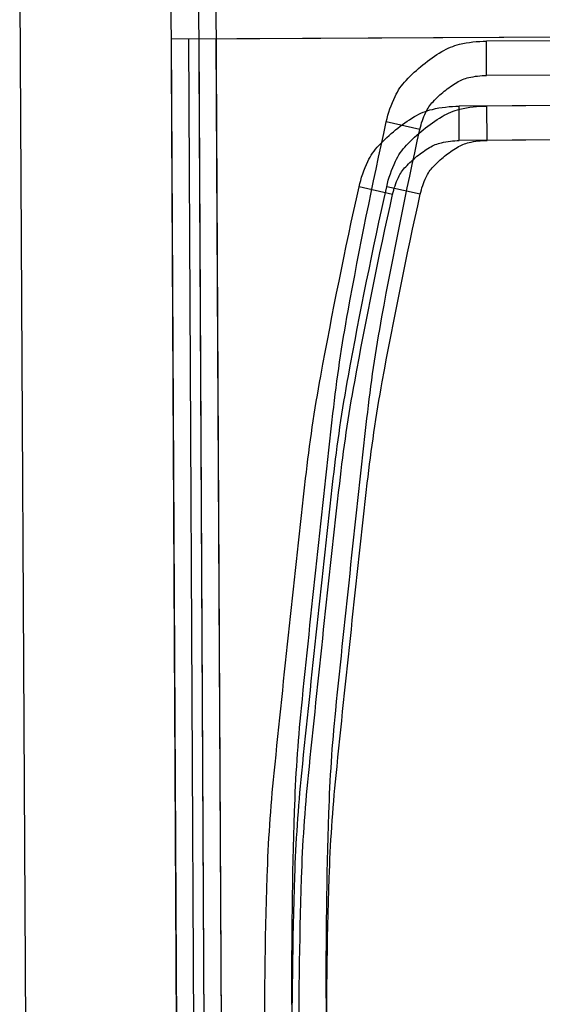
# Model space of a CAD drawing. Header units: inches. Extents: x -3371 to 2763, y -983 to 646.
# Tile 36 of 96: x -1104 to -1089, y -441 to -412. Entities that reach past the tile are written whole.
import ezdxf

# ---------------------------------------------------------------- set-up
doc = ezdxf.new("R2010")
doc.units = ezdxf.units.IN
doc.header["$LTSCALE"] = 12
doc.header["$MEASUREMENT"] = 0
doc.layers.add('White', color=7, linetype='Continuous')

msp = doc.modelspace()

# ---------------------------------------------------------------- linework, layer by layer
at = {"layer": 'White', "color": 7}
for p, q in [((-1103.446, -478.694), (-1103.818, -408.167)), ((-1099.418, -411.474), (-1099.096, -472.694))]:
    msp.add_line(p, q, dxfattribs=at)
at = {"layer": 'White', "color": 7, "linetype": 'Continuous'}
for p, q in [((-1098.617, -410.802), (-1098.301, -470.801)), ((-1098.617, -410.802), (-1098.301, -470.801)), ((-1098.617, -410.802), (-1098.301, -470.801)), ((-1098.617, -410.802), (-1098.301, -470.801)), ((-1098.617, -410.802), (-1098.301, -470.801)), ((-1098.117, -410.8), (-1097.801, -470.799)), ((-1098.117, -410.8), (-1097.801, -470.799)), ((-1098.117, -410.8), (-1097.801, -470.799)), ((-1098.117, -410.8), (-1097.801, -470.799)), ((-1098.117, -410.8), (-1097.801, -470.799)), ((-1099.411, -412.695), (-1070.912, -412.545)), ((-1099.411, -412.695), (-1070.912, -412.545)), ((-1099.411, -412.695), (-1070.912, -412.545)), ((-1099.411, -412.695), (-1070.912, -412.545)), ((-1099.411, -412.695), (-1070.912, -412.545)), ((-1099.411, -412.695), (-1099.096, -472.694)), ((-1099.411, -412.695), (-1099.096, -472.694)), ((-1099.411, -412.695), (-1099.096, -472.694)), ((-1099.411, -412.695), (-1099.096, -472.694)), ((-1099.411, -412.695), (-1099.096, -472.694)), ((-1098.911, -412.693), (-1098.596, -472.692)), ((-1098.911, -412.693), (-1098.596, -472.692)), ((-1098.911, -412.693), (-1098.596, -472.692)), ((-1098.911, -412.693), (-1098.596, -472.692)), ((-1098.911, -412.693), (-1098.596, -472.692)), ((-1098.607, -412.691), (-1070.107, -412.541)), ((-1098.607, -412.691), (-1070.107, -412.541)), ((-1098.607, -412.691), (-1070.107, -412.541)), ((-1098.607, -412.691), (-1070.107, -412.541)), ((-1098.607, -412.691), (-1070.107, -412.541)), ((-1098.607, -412.691), (-1098.291, -472.69)), ((-1098.607, -412.691), (-1098.291, -472.69)), ((-1098.607, -412.691), (-1098.291, -472.69)), ((-1098.607, -412.691), (-1098.291, -472.69)), ((-1098.607, -412.691), (-1098.291, -472.69)), ((-1098.107, -412.688), (-1097.791, -472.688)), ((-1098.107, -412.688), (-1097.791, -472.688)), ((-1098.107, -412.688), (-1097.791, -472.688)), ((-1098.107, -412.688), (-1097.791, -472.688)), ((-1098.107, -412.688), (-1097.791, -472.688)), ((-1076.603, -412.686), (-1090.238, -412.758)), ((-1076.603, -412.686), (-1090.238, -412.758)), ((-1076.603, -412.686), (-1090.238, -412.758)), ((-1076.603, -412.686), (-1090.238, -412.758)), ((-1076.603, -412.686), (-1090.238, -412.758)), ((-1090.232, -413.758), (-1090.238, -412.758)), ((-1090.232, -413.758), (-1090.238, -412.758)), ((-1090.232, -413.758), (-1090.238, -412.758)), ((-1090.232, -413.758), (-1090.238, -412.758)), ((-1090.232, -413.758), (-1090.238, -412.758)), ((-1076.598, -413.686), (-1090.232, -413.758)), ((-1076.598, -413.686), (-1090.232, -413.758)), ((-1076.598, -413.686), (-1090.232, -413.758)), ((-1076.598, -413.686), (-1090.232, -413.758)), ((-1076.598, -413.686), (-1090.232, -413.758)), ((-1077.398, -414.579), (-1091.032, -414.651)), ((-1077.398, -414.579), (-1091.032, -414.651)), ((-1077.398, -414.579), (-1091.032, -414.651)), ((-1077.398, -414.579), (-1091.032, -414.651)), ((-1077.398, -414.579), (-1091.032, -414.651)), ((-1091.027, -415.651), (-1091.032, -414.651)), ((-1091.027, -415.651), (-1091.032, -414.651)), ((-1091.027, -415.651), (-1091.032, -414.651)), ((-1091.027, -415.651), (-1091.032, -414.651)), ((-1091.027, -415.651), (-1091.032, -414.651)), ((-1076.593, -414.575), (-1090.228, -414.647)), ((-1076.593, -414.575), (-1090.228, -414.647)), ((-1076.593, -414.575), (-1090.228, -414.647)), ((-1076.593, -414.575), (-1090.228, -414.647)), ((-1076.593, -414.575), (-1090.228, -414.647)), ((-1090.222, -415.647), (-1090.228, -414.647)), ((-1090.222, -415.647), (-1090.228, -414.647)), ((-1090.222, -415.647), (-1090.228, -414.647)), ((-1090.222, -415.647), (-1090.228, -414.647)), ((-1090.222, -415.647), (-1090.228, -414.647)), ((-1092.174, -415.325), (-1093.151, -415.108)), ((-1092.174, -415.325), (-1093.151, -415.108)), ((-1092.174, -415.325), (-1093.151, -415.108)), ((-1092.174, -415.325), (-1093.151, -415.108)), ((-1092.174, -415.325), (-1093.151, -415.108)), ((-1077.393, -415.579), (-1091.027, -415.651)), ((-1077.393, -415.579), (-1091.027, -415.651)), ((-1077.393, -415.579), (-1091.027, -415.651)), ((-1077.393, -415.579), (-1091.027, -415.651)), ((-1077.393, -415.579), (-1091.027, -415.651)), ((-1076.588, -415.575), (-1090.222, -415.647)), ((-1076.588, -415.575), (-1090.222, -415.647)), ((-1076.588, -415.575), (-1090.222, -415.647)), ((-1076.588, -415.575), (-1090.222, -415.647)), ((-1076.588, -415.575), (-1090.222, -415.647)), ((-1092.969, -417.218), (-1093.945, -417.001)), ((-1092.969, -417.218), (-1093.945, -417.001)), ((-1092.969, -417.218), (-1093.945, -417.001)), ((-1092.969, -417.218), (-1093.945, -417.001)), ((-1092.969, -417.218), (-1093.945, -417.001)), ((-1092.164, -417.214), (-1093.141, -416.997)), ((-1092.164, -417.214), (-1093.141, -416.997)), ((-1092.164, -417.214), (-1093.141, -416.997)), ((-1092.164, -417.214), (-1093.141, -416.997)), ((-1092.164, -417.214), (-1093.141, -416.997)), ((-1094.813, -456.605), (-1094.896, -440.783)), ((-1094.813, -456.605), (-1094.896, -440.783))]:
    msp.add_line(p, q, dxfattribs=at)
for points in [[(-1093.151, -415.108, -0.056193), (-1092.896, -414.365, -0.078765), (-1092.578, -413.901, -0.033679), (-1092.086, -413.447, -0.033679), (-1091.538, -413.062, -0.078765), (-1091.018, -412.85, -0.056193), (-1090.238, -412.758)], [(-1093.151, -415.108, -0.056193), (-1092.896, -414.365, -0.078765), (-1092.578, -413.901, -0.033679), (-1092.086, -413.447, -0.033679), (-1091.538, -413.062, -0.078765), (-1091.018, -412.85, -0.056193), (-1090.238, -412.758)], [(-1093.151, -415.108, -0.056193), (-1092.896, -414.365, -0.078765), (-1092.578, -413.901, -0.033679), (-1092.086, -413.447, -0.033679), (-1091.538, -413.062, -0.078765), (-1091.018, -412.85, -0.056193), (-1090.238, -412.758)], [(-1093.151, -415.108, -0.056193), (-1092.896, -414.365, -0.078765), (-1092.578, -413.901, -0.033679), (-1092.086, -413.447, -0.033679), (-1091.538, -413.062, -0.078765), (-1091.018, -412.85, -0.056193), (-1090.238, -412.758)], [(-1093.151, -415.108, -0.056193), (-1092.896, -414.365, -0.078765), (-1092.578, -413.901, -0.033679), (-1092.086, -413.447, -0.033679), (-1091.538, -413.062, -0.078765), (-1091.018, -412.85, -0.056193), (-1090.238, -412.758)], [(-1092.174, -415.325, -0.056193), (-1092.004, -414.829, -0.078765), (-1091.793, -414.52, -0.033679), (-1091.465, -414.217, -0.033679), (-1091.099, -413.961, -0.078765), (-1090.752, -413.819, -0.056193), (-1090.232, -413.758)], [(-1092.174, -415.325, -0.056193), (-1092.004, -414.829, -0.078765), (-1091.793, -414.52, -0.033679), (-1091.465, -414.217, -0.033679), (-1091.099, -413.961, -0.078765), (-1090.752, -413.819, -0.056193), (-1090.232, -413.758)], [(-1092.174, -415.325, -0.056193), (-1092.004, -414.829, -0.078765), (-1091.793, -414.52, -0.033679), (-1091.465, -414.217, -0.033679), (-1091.099, -413.961, -0.078765), (-1090.752, -413.819, -0.056193), (-1090.232, -413.758)], [(-1092.174, -415.325, -0.056193), (-1092.004, -414.829, -0.078765), (-1091.793, -414.52, -0.033679), (-1091.465, -414.217, -0.033679), (-1091.099, -413.961, -0.078765), (-1090.752, -413.819, -0.056193), (-1090.232, -413.758)], [(-1092.174, -415.325, -0.056193), (-1092.004, -414.829, -0.078765), (-1091.793, -414.52, -0.033679), (-1091.465, -414.217, -0.033679), (-1091.099, -413.961, -0.078765), (-1090.752, -413.819, -0.056193), (-1090.232, -413.758)], [(-1093.945, -417.001, -0.056193), (-1093.69, -416.258, -0.078765), (-1093.373, -415.794, -0.033679), (-1092.881, -415.34, -0.033679), (-1092.333, -414.955, -0.078765), (-1091.812, -414.743, -0.056193), (-1091.032, -414.651)], [(-1093.945, -417.001, -0.056193), (-1093.69, -416.258, -0.078765), (-1093.373, -415.794, -0.033679), (-1092.881, -415.34, -0.033679), (-1092.333, -414.955, -0.078765), (-1091.812, -414.743, -0.056193), (-1091.032, -414.651)], [(-1093.945, -417.001, -0.056193), (-1093.69, -416.258, -0.078765), (-1093.373, -415.794, -0.033679), (-1092.881, -415.34, -0.033679), (-1092.333, -414.955, -0.078765), (-1091.812, -414.743, -0.056193), (-1091.032, -414.651)], [(-1093.945, -417.001, -0.056193), (-1093.69, -416.258, -0.078765), (-1093.373, -415.794, -0.033679), (-1092.881, -415.34, -0.033679), (-1092.333, -414.955, -0.078765), (-1091.812, -414.743, -0.056193), (-1091.032, -414.651)], [(-1093.945, -417.001, -0.056193), (-1093.69, -416.258, -0.078765), (-1093.373, -415.794, -0.033679), (-1092.881, -415.34, -0.033679), (-1092.333, -414.955, -0.078765), (-1091.812, -414.743, -0.056193), (-1091.032, -414.651)], [(-1093.141, -416.997, -0.056193), (-1092.886, -416.254, -0.078765), (-1092.568, -415.79, -0.033679), (-1092.077, -415.336, -0.033679), (-1091.528, -414.951, -0.078765), (-1091.008, -414.739, -0.056193), (-1090.228, -414.647)], [(-1093.141, -416.997, -0.056193), (-1092.886, -416.254, -0.078765), (-1092.568, -415.79, -0.033679), (-1092.077, -415.336, -0.033679), (-1091.528, -414.951, -0.078765), (-1091.008, -414.739, -0.056193), (-1090.228, -414.647)], [(-1093.141, -416.997, -0.056193), (-1092.886, -416.254, -0.078765), (-1092.568, -415.79, -0.033679), (-1092.077, -415.336, -0.033679), (-1091.528, -414.951, -0.078765), (-1091.008, -414.739, -0.056193), (-1090.228, -414.647)], [(-1093.141, -416.997, -0.056193), (-1092.886, -416.254, -0.078765), (-1092.568, -415.79, -0.033679), (-1092.077, -415.336, -0.033679), (-1091.528, -414.951, -0.078765), (-1091.008, -414.739, -0.056193), (-1090.228, -414.647)], [(-1093.141, -416.997, -0.056193), (-1092.886, -416.254, -0.078765), (-1092.568, -415.79, -0.033679), (-1092.077, -415.336, -0.033679), (-1091.528, -414.951, -0.078765), (-1091.008, -414.739, -0.056193), (-1090.228, -414.647)], [(-1095.896, -440.788, -0.009316), (-1095.821, -435.177, -0.017343), (-1095.621, -432.168, -0.00129), (-1095.173, -427.879, -0.00129), (-1094.704, -423.592, -0.017343), (-1094.264, -420.609, -0.009316), (-1093.151, -415.108)], [(-1095.896, -440.788, -0.009316), (-1095.821, -435.177, -0.017343), (-1095.621, -432.168, -0.00129), (-1095.173, -427.879, -0.00129), (-1094.704, -423.592, -0.017343), (-1094.264, -420.609, -0.009316), (-1093.151, -415.108)], [(-1095.896, -440.788, -0.009316), (-1095.821, -435.177, -0.017343), (-1095.621, -432.168, -0.00129), (-1095.173, -427.879, -0.00129), (-1094.704, -423.592, -0.017343), (-1094.264, -420.609, -0.009316), (-1093.151, -415.108)], [(-1095.896, -440.788, -0.009316), (-1095.821, -435.177, -0.017343), (-1095.621, -432.168, -0.00129), (-1095.173, -427.879, -0.00129), (-1094.704, -423.592, -0.017343), (-1094.264, -420.609, -0.009316), (-1093.151, -415.108)], [(-1095.896, -440.788, -0.009316), (-1095.821, -435.177, -0.017343), (-1095.621, -432.168, -0.00129), (-1095.173, -427.879, -0.00129), (-1094.704, -423.592, -0.017343), (-1094.264, -420.609, -0.009316), (-1093.151, -415.108)], [(-1094.896, -440.783, -0.009316), (-1094.822, -435.22, -0.017343), (-1094.623, -432.237, -0.00129), (-1094.179, -427.985, -0.00129), (-1093.714, -423.735, -0.017343), (-1093.278, -420.778, -0.009316), (-1092.174, -415.325)], [(-1094.896, -440.783, -0.009316), (-1094.822, -435.22, -0.017343), (-1094.623, -432.237, -0.00129), (-1094.179, -427.985, -0.00129), (-1093.714, -423.735, -0.017343), (-1093.278, -420.778, -0.009316), (-1092.174, -415.325)], [(-1094.896, -440.783, -0.009316), (-1094.822, -435.22, -0.017343), (-1094.623, -432.237, -0.00129), (-1094.179, -427.985, -0.00129), (-1093.714, -423.735, -0.017343), (-1093.278, -420.778, -0.009316), (-1092.174, -415.325)], [(-1094.896, -440.783, -0.009316), (-1094.822, -435.22, -0.017343), (-1094.623, -432.237, -0.00129), (-1094.179, -427.985, -0.00129), (-1093.714, -423.735, -0.017343), (-1093.278, -420.778, -0.009316), (-1092.174, -415.325)], [(-1094.896, -440.783, -0.009316), (-1094.822, -435.22, -0.017343), (-1094.623, -432.237, -0.00129), (-1094.179, -427.985, -0.00129), (-1093.714, -423.735, -0.017343), (-1093.278, -420.778, -0.009316), (-1092.174, -415.325)], [(-1092.969, -417.218, -0.056193), (-1092.799, -416.723, -0.078765), (-1092.587, -416.413, -0.033679), (-1092.259, -416.11, -0.033679), (-1091.894, -415.854, -0.078765), (-1091.547, -415.713, -0.056193), (-1091.027, -415.651)], [(-1092.969, -417.218, -0.056193), (-1092.799, -416.723, -0.078765), (-1092.587, -416.413, -0.033679), (-1092.259, -416.11, -0.033679), (-1091.894, -415.854, -0.078765), (-1091.547, -415.713, -0.056193), (-1091.027, -415.651)], [(-1092.969, -417.218, -0.056193), (-1092.799, -416.723, -0.078765), (-1092.587, -416.413, -0.033679), (-1092.259, -416.11, -0.033679), (-1091.894, -415.854, -0.078765), (-1091.547, -415.713, -0.056193), (-1091.027, -415.651)], [(-1092.969, -417.218, -0.056193), (-1092.799, -416.723, -0.078765), (-1092.587, -416.413, -0.033679), (-1092.259, -416.11, -0.033679), (-1091.894, -415.854, -0.078765), (-1091.547, -415.713, -0.056193), (-1091.027, -415.651)], [(-1092.969, -417.218, -0.056193), (-1092.799, -416.723, -0.078765), (-1092.587, -416.413, -0.033679), (-1092.259, -416.11, -0.033679), (-1091.894, -415.854, -0.078765), (-1091.547, -415.713, -0.056193), (-1091.027, -415.651)], [(-1092.164, -417.214, -0.056193), (-1091.994, -416.718, -0.078765), (-1091.783, -416.409, -0.033679), (-1091.455, -416.106, -0.033679), (-1091.09, -415.85, -0.078765), (-1090.742, -415.708, -0.056193), (-1090.222, -415.647)], [(-1092.164, -417.214, -0.056193), (-1091.994, -416.718, -0.078765), (-1091.783, -416.409, -0.033679), (-1091.455, -416.106, -0.033679), (-1091.09, -415.85, -0.078765), (-1090.742, -415.708, -0.056193), (-1090.222, -415.647)], [(-1092.164, -417.214, -0.056193), (-1091.994, -416.718, -0.078765), (-1091.783, -416.409, -0.033679), (-1091.455, -416.106, -0.033679), (-1091.09, -415.85, -0.078765), (-1090.742, -415.708, -0.056193), (-1090.222, -415.647)], [(-1092.164, -417.214, -0.056193), (-1091.994, -416.718, -0.078765), (-1091.783, -416.409, -0.033679), (-1091.455, -416.106, -0.033679), (-1091.09, -415.85, -0.078765), (-1090.742, -415.708, -0.056193), (-1090.222, -415.647)], [(-1092.164, -417.214, -0.056193), (-1091.994, -416.718, -0.078765), (-1091.783, -416.409, -0.033679), (-1091.455, -416.106, -0.033679), (-1091.09, -415.85, -0.078765), (-1090.742, -415.708, -0.056193), (-1090.222, -415.647)], [(-1096.691, -442.681, -0.009316), (-1096.616, -437.07, -0.017343), (-1096.415, -434.061, -0.00129), (-1095.968, -429.772, -0.00129), (-1095.498, -425.485, -0.017343), (-1095.058, -422.502, -0.009316), (-1093.945, -417.001)], [(-1096.691, -442.681, -0.009316), (-1096.616, -437.07, -0.017343), (-1096.415, -434.061, -0.00129), (-1095.968, -429.772, -0.00129), (-1095.498, -425.485, -0.017343), (-1095.058, -422.502, -0.009316), (-1093.945, -417.001)], [(-1096.691, -442.681, -0.009316), (-1096.616, -437.07, -0.017343), (-1096.415, -434.061, -0.00129), (-1095.968, -429.772, -0.00129), (-1095.498, -425.485, -0.017343), (-1095.058, -422.502, -0.009316), (-1093.945, -417.001)], [(-1096.691, -442.681, -0.009316), (-1096.616, -437.07, -0.017343), (-1096.415, -434.061, -0.00129), (-1095.968, -429.772, -0.00129), (-1095.498, -425.485, -0.017343), (-1095.058, -422.502, -0.009316), (-1093.945, -417.001)], [(-1096.691, -442.681, -0.009316), (-1096.616, -437.07, -0.017343), (-1096.415, -434.061, -0.00129), (-1095.968, -429.772, -0.00129), (-1095.498, -425.485, -0.017343), (-1095.058, -422.502, -0.009316), (-1093.945, -417.001)], [(-1095.887, -442.677, -0.009316), (-1095.812, -437.065, -0.017343), (-1095.611, -434.057, -0.00129), (-1095.163, -429.768, -0.00129), (-1094.694, -425.481, -0.017343), (-1094.254, -422.498, -0.009316), (-1093.141, -416.997)], [(-1095.887, -442.677, -0.009316), (-1095.812, -437.065, -0.017343), (-1095.611, -434.057, -0.00129), (-1095.163, -429.768, -0.00129), (-1094.694, -425.481, -0.017343), (-1094.254, -422.498, -0.009316), (-1093.141, -416.997)], [(-1095.887, -442.677, -0.009316), (-1095.812, -437.065, -0.017343), (-1095.611, -434.057, -0.00129), (-1095.163, -429.768, -0.00129), (-1094.694, -425.481, -0.017343), (-1094.254, -422.498, -0.009316), (-1093.141, -416.997)], [(-1095.887, -442.677, -0.009316), (-1095.812, -437.065, -0.017343), (-1095.611, -434.057, -0.00129), (-1095.163, -429.768, -0.00129), (-1094.694, -425.481, -0.017343), (-1094.254, -422.498, -0.009316), (-1093.141, -416.997)], [(-1095.887, -442.677, -0.009316), (-1095.812, -437.065, -0.017343), (-1095.611, -434.057, -0.00129), (-1095.163, -429.768, -0.00129), (-1094.694, -425.481, -0.017343), (-1094.254, -422.498, -0.009316), (-1093.141, -416.997)], [(-1095.691, -442.676, -0.009316), (-1095.617, -437.113, -0.017343), (-1095.417, -434.13, -0.00129), (-1094.974, -429.878, -0.00129), (-1094.508, -425.628, -0.017343), (-1094.072, -422.671, -0.009316), (-1092.969, -417.218)], [(-1095.691, -442.676, -0.009316), (-1095.617, -437.113, -0.017343), (-1095.417, -434.13, -0.00129), (-1094.974, -429.878, -0.00129), (-1094.508, -425.628, -0.017343), (-1094.072, -422.671, -0.009316), (-1092.969, -417.218)], [(-1095.691, -442.676, -0.009316), (-1095.617, -437.113, -0.017343), (-1095.417, -434.13, -0.00129), (-1094.974, -429.878, -0.00129), (-1094.508, -425.628, -0.017343), (-1094.072, -422.671, -0.009316), (-1092.969, -417.218)], [(-1095.691, -442.676, -0.009316), (-1095.617, -437.113, -0.017343), (-1095.417, -434.13, -0.00129), (-1094.974, -429.878, -0.00129), (-1094.508, -425.628, -0.017343), (-1094.072, -422.671, -0.009316), (-1092.969, -417.218)], [(-1095.691, -442.676, -0.009316), (-1095.617, -437.113, -0.017343), (-1095.417, -434.13, -0.00129), (-1094.974, -429.878, -0.00129), (-1094.508, -425.628, -0.017343), (-1094.072, -422.671, -0.009316), (-1092.969, -417.218)], [(-1094.887, -442.672, -0.009316), (-1094.812, -437.109, -0.017343), (-1094.613, -434.126, -0.00129), (-1094.169, -429.874, -0.00129), (-1093.704, -425.624, -0.017343), (-1093.268, -422.667, -0.009316), (-1092.164, -417.214)], [(-1094.887, -442.672, -0.009316), (-1094.812, -437.109, -0.017343), (-1094.613, -434.126, -0.00129), (-1094.169, -429.874, -0.00129), (-1093.704, -425.624, -0.017343), (-1093.268, -422.667, -0.009316), (-1092.164, -417.214)], [(-1094.887, -442.672, -0.009316), (-1094.812, -437.109, -0.017343), (-1094.613, -434.126, -0.00129), (-1094.169, -429.874, -0.00129), (-1093.704, -425.624, -0.017343), (-1093.268, -422.667, -0.009316), (-1092.164, -417.214)], [(-1094.887, -442.672, -0.009316), (-1094.812, -437.109, -0.017343), (-1094.613, -434.126, -0.00129), (-1094.169, -429.874, -0.00129), (-1093.704, -425.624, -0.017343), (-1093.268, -422.667, -0.009316), (-1092.164, -417.214)], [(-1094.887, -442.672, -0.009316), (-1094.812, -437.109, -0.017343), (-1094.613, -434.126, -0.00129), (-1094.169, -429.874, -0.00129), (-1093.704, -425.624, -0.017343), (-1093.268, -422.667, -0.009316), (-1092.164, -417.214)]]:
    msp.add_lwpolyline(points, format="xyb", dxfattribs=at)

doc.saveas('drawing.dxf')
